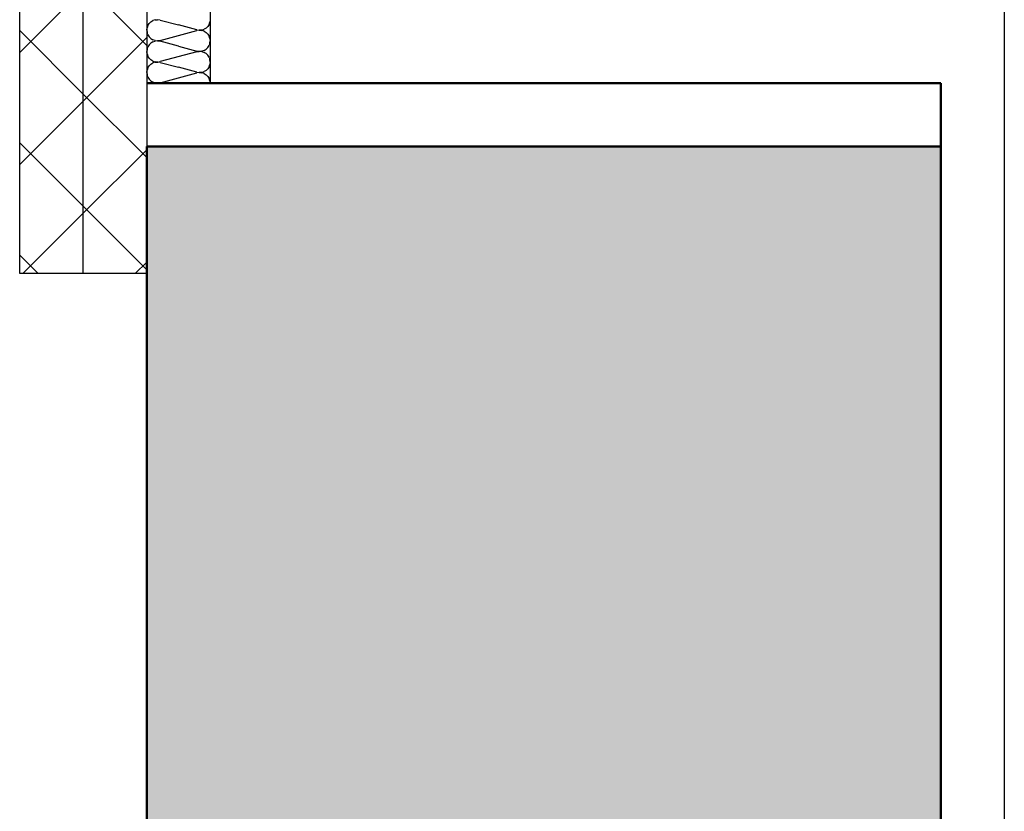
# Model space of a CAD drawing. Header units: millimetres. Extents: x -8.5 to 60.3, y 0 to 42.
# Tile 11 of 109: x 2.998 to 3.618, y 9.945 to 10.444. Entities that reach past the tile are written whole.
import ezdxf

# ---------------------------------------------------------------- set-up
doc = ezdxf.new("R2010")
doc.units = ezdxf.units.MM
pattern_1 = [(45, (0, 0), (-0.03535534, 0.03535534), []), (135, (0, 0), (-0.03535534, -0.03535534), [])]

# ---------------------------------------------------------------- blocks, each defined once
blk = doc.blocks.new('Hatch_2_28')
at = {"color": 10, "linetype": 'Continuous', "ltscale": 0.5}
for p, q in [((3.07907, 10.43987), (3.07989, 10.44115)), ((3.08099, 10.44221), (3.07989, 10.44115)), ((3.08099, 10.44221), (3.08229, 10.44299)), ((3.08374, 10.44346), (3.08229, 10.44299)), ((3.08374, 10.44346), (3.08526, 10.44358)), ((3.08677, 10.44336), (3.08526, 10.44358)), ((3.08677, 10.44336), (3.09838, 10.44026)), ((3.1177, 10.44064), (3.11821, 10.44207)), ((3.11838, 10.44359), (3.11821, 10.44207)), ((3.07838, 10.43692), (3.07855, 10.43844)), ((3.07838, 10.43692), (3.07855, 10.43541)), ((3.07907, 10.43987), (3.07855, 10.43844)), ((3.07907, 10.43397), (3.07855, 10.43541)), ((3.08677, 10.43048), (3.10999, 10.43669)), ((3.10999, 10.43715), (3.09838, 10.44026)), ((3.10999, 10.43715), (3.1115, 10.43693)), ((3.1115, 10.43692), (3.10999, 10.43669)), ((3.11302, 10.43705), (3.1115, 10.43693)), ((3.1115, 10.43692), (3.11302, 10.43679)), ((3.11302, 10.43705), (3.11447, 10.43752)), ((3.11447, 10.43633), (3.11302, 10.43679)), ((3.11577, 10.4383), (3.11447, 10.43752)), ((3.11447, 10.43633), (3.11578, 10.43554)), ((3.11577, 10.4383), (3.11687, 10.43936)), ((3.11687, 10.43448), (3.11578, 10.43554)), ((3.1177, 10.44064), (3.11687, 10.43936)), ((3.11838, 10.43692), (3.11838, 10.43692)), ((3.11838, 10.43692), (3.11838, 10.43692)), ((3.07907, 10.43397), (3.07989, 10.43269)), ((3.08099, 10.43163), (3.07989, 10.43269)), ((3.07989, 10.42782), (3.08099, 10.42888)), ((3.08099, 10.43163), (3.08229, 10.43085)), ((3.08229, 10.42966), (3.08099, 10.42888)), ((3.08375, 10.43038), (3.08229, 10.43085)), ((3.08229, 10.42966), (3.08374, 10.43013)), ((3.08526, 10.43025), (3.08374, 10.43013)), ((3.08375, 10.43038), (3.08527, 10.43026)), ((3.08526, 10.43025), (3.08677, 10.43003)), ((3.08677, 10.43048), (3.08527, 10.43026)), ((3.09838, 10.42692), (3.08677, 10.43003)), ((3.11687, 10.43448), (3.1177, 10.4332)), ((3.11821, 10.43177), (3.1177, 10.4332)), ((3.11821, 10.42874), (3.1177, 10.42731)), ((3.11821, 10.43177), (3.11838, 10.43026)), ((3.11821, 10.42874), (3.11838, 10.43026)), ((3.07855, 10.4251), (3.07838, 10.42359)), ((3.07855, 10.42207), (3.07838, 10.42359)), ((3.07855, 10.4251), (3.07907, 10.42654)), ((3.07989, 10.42782), (3.07907, 10.42654)), ((3.10999, 10.42336), (3.08677, 10.41715)), ((3.09838, 10.42692), (3.10999, 10.42382)), ((3.1115, 10.42359), (3.10999, 10.42382)), ((3.10999, 10.42336), (3.1115, 10.42359)), ((3.1115, 10.42359), (3.11302, 10.42372)), ((3.11302, 10.42346), (3.1115, 10.42359)), ((3.11447, 10.42418), (3.11302, 10.42372)), ((3.11302, 10.42346), (3.11447, 10.42299)), ((3.11447, 10.42418), (3.11577, 10.42497)), ((3.11578, 10.42221), (3.11447, 10.42299)), ((3.11687, 10.42603), (3.11577, 10.42497)), ((3.11578, 10.42221), (3.11687, 10.42115)), ((3.11687, 10.42603), (3.1177, 10.42731)), ((3.11838, 10.42359), (3.11838, 10.42359)), ((3.11838, 10.42359), (3.11838, 10.42359)), ((3.07855, 10.42207), (3.07907, 10.42064)), ((3.07989, 10.41936), (3.07907, 10.42064)), ((3.07989, 10.41936), (3.08099, 10.4183)), ((3.08229, 10.41752), (3.08099, 10.4183)), ((3.08099, 10.41554), (3.08229, 10.41633)), ((3.08229, 10.41752), (3.08375, 10.41705)), ((3.08374, 10.41679), (3.08229, 10.41633)), ((3.08374, 10.41679), (3.08526, 10.41692)), ((3.08527, 10.41692), (3.08375, 10.41705)), ((3.08677, 10.41669), (3.08526, 10.41692)), ((3.08527, 10.41692), (3.08677, 10.41715)), ((3.08677, 10.41669), (3.09838, 10.41359)), ((3.1177, 10.41987), (3.11687, 10.42115)), ((3.1177, 10.41987), (3.11821, 10.41844)), ((3.11838, 10.41692), (3.11821, 10.41844)), ((3.11838, 10.41692), (3.11821, 10.41541)), ((3.07838, 10.41026), (3.07855, 10.41177)), ((3.07838, 10.41026), (3.07855, 10.40874)), ((3.07907, 10.4132), (3.07855, 10.41177)), ((3.07907, 10.4132), (3.07989, 10.41448)), ((3.08099, 10.41554), (3.07989, 10.41448)), ((3.08677, 10.40382), (3.10999, 10.41003)), ((3.10999, 10.41048), (3.09838, 10.41359)), ((3.10999, 10.41048), (3.1115, 10.41026)), ((3.1115, 10.41025), (3.10999, 10.41003)), ((3.11302, 10.41038), (3.1115, 10.41026)), ((3.1115, 10.41025), (3.11302, 10.41013)), ((3.11302, 10.41038), (3.11447, 10.41085)), ((3.11447, 10.40966), (3.11302, 10.41013)), ((3.11577, 10.41163), (3.11447, 10.41085)), ((3.11577, 10.41163), (3.11687, 10.41269)), ((3.1177, 10.41397), (3.11687, 10.41269)), ((3.1177, 10.41397), (3.11821, 10.41541)), ((3.11838, 10.41026), (3.11838, 10.41026)), ((3.11838, 10.41026), (3.11838, 10.41026)), ((3.07907, 10.40731), (3.07855, 10.40874)), ((3.07907, 10.40731), (3.07989, 10.40603)), ((3.08099, 10.40497), (3.07989, 10.40603)), ((3.08099, 10.40497), (3.08229, 10.40418)), ((3.08375, 10.40372), (3.08229, 10.40418)), ((3.08375, 10.40372), (3.08527, 10.40359)), ((3.08677, 10.40382), (3.08527, 10.40359)), ((3.11447, 10.40966), (3.11578, 10.40888)), ((3.11687, 10.40782), (3.11578, 10.40888)), ((3.11687, 10.40782), (3.1177, 10.40654)), ((3.11821, 10.4051), (3.1177, 10.40654)), ((3.11821, 10.4051), (3.11838, 10.40359)), ((3.07838, 10.40359), (3.07838, 10.40359)), ((3.07838, 10.40359), (3.07838, 10.40359)), ((3.11838, 10.40359), (3.11838, 10.40359))]:
    blk.add_line(p, q, dxfattribs=at)

msp = doc.modelspace()

# ---------------------------------------------------------------- hatches: boundary and pattern name
h = msp.add_hatch()
h.set_pattern_fill('FT', color=10, scale=0.01, angle=45, style=0, pattern_type=2)
h.set_pattern_definition(pattern_1)
h.paths.add_polyline_path([(3.038384, 11.213589), (3.038384, 10.283589), (2.998384, 10.283589), (2.998384, 11.213589)])
h = msp.add_hatch()
h.set_pattern_fill('FT', color=10, scale=0.01, angle=45, style=0, pattern_type=2)
h.set_pattern_definition(pattern_1)
h.paths.add_polyline_path([(3.038384, 10.283589), (3.078384, 10.283589), (3.078384, 11.213589), (3.038384, 11.213589)])
at = {"lineweight": 18, "true_color": 0xceffce}
msp.add_hatch(color=254, dxfattribs=at).paths.add_polyline_path([(3.578384, 8.819032), (3.078384, 8.819032), (3.078384, 10.363589), (3.578384, 10.363589)])

# ---------------------------------------------------------------- linework, layer by layer
at = {"color": 3, "linetype": 'Continuous', "lineweight": 25}
for p, q in [((2.998384, 10.363589), (2.998384, 11.213589)), ((3.038384, 10.283589), (3.038384, 11.213589)), ((3.078384, 10.853589), (3.078384, 10.363589)), ((3.618384, 10.853589), (3.618384, 9.633589)), ((3.118384, 10.453589), (3.118384, 10.403589)), ((2.998384, 10.283589), (2.998384, 10.363589)), ((3.078384, 10.283589), (2.998384, 10.283589))]:
    msp.add_line(p, q, dxfattribs=at)
at = {"color": 4, "linetype": 'Continuous', "lineweight": 50}
for p, q in [((3.078384, 10.403589), (3.578384, 10.403589)), ((3.578384, 10.403589), (3.578384, 10.363589)), ((3.078384, 10.363589), (3.578384, 10.363589)), ((3.078384, 10.363589), (3.078384, 8.819032)), ((3.578384, 10.363589), (3.578384, 8.819032))]:
    msp.add_line(p, q, dxfattribs=at)

# ---------------------------------------------------------------- block references
at = {"color": 0, "lineweight": -2}
msp.add_blockref('Hatch_2_28', (0, 0), dxfattribs=at)

doc.saveas('drawing.dxf')
